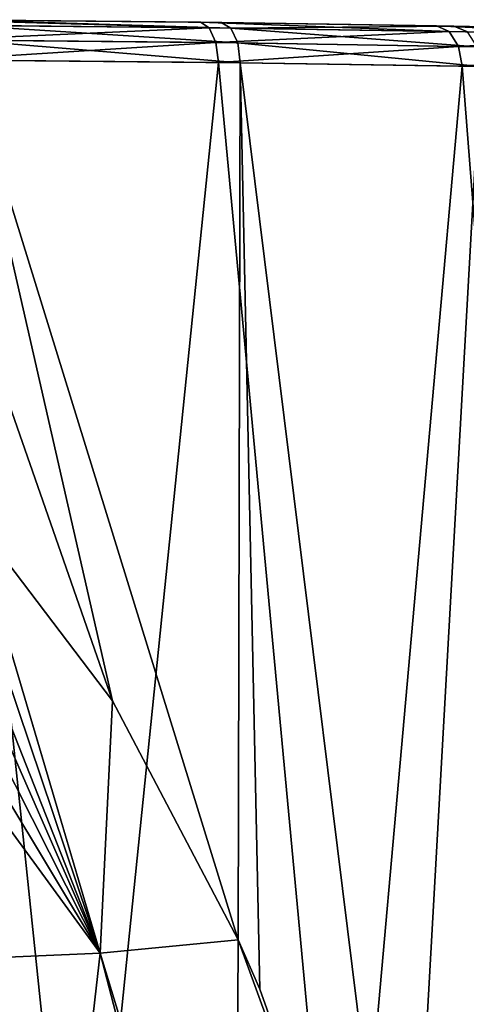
# Model space of a CAD drawing. Header units: millimetres. Extents: x -50 to 50, y 102 to 198.
# Tile 14 of 18: x 7 to 15, y 180 to 198. Entities that reach past the tile are written whole.
import ezdxf

# ---------------------------------------------------------------- set-up
doc = ezdxf.new("R2010")
doc.units = ezdxf.units.MM
doc.header["$LTSCALE"] = 65.185185
for name, color, linetype in [('66', 7, 'CONTINUOUS'), ('70', 7, 'CONTINUOUS'), ('82', 7, 'CONTINUOUS'), ('84', 7, 'CONTINUOUS')]:
    doc.layers.add(name, color=color, linetype=linetype)

msp = doc.modelspace()

# ---------------------------------------------------------------- linework, layer by layer
at = {"layer": '66', "color": 7, "linetype": 'CONTINUOUS'}
for points in [[(10.196, 198.235, -19.534), (5.25, 198.283, -21.396), (5.675, 198.28, 21.288), (10.196, 198.235, -19.534)], [(10.574, 198.23, 19.332), (10.196, 198.235, -19.534), (5.675, 198.28, 21.288), (10.574, 198.23, 19.332)], [(14.556, 198.168, -16.549), (10.196, 198.235, -19.534), (10.574, 198.23, 19.332), (14.556, 198.168, -16.549)], [(14.874, 198.162, 16.264), (14.556, 198.168, -16.549), (10.574, 198.23, 19.332), (14.874, 198.162, 16.264)], [(18.079, 198.096, -12.616), (14.556, 198.168, -16.549), (14.874, 198.162, 16.264), (18.079, 198.096, -12.616)], [(18.321, 198.09, 12.263), (18.079, 198.096, -12.616), (14.874, 198.162, 16.264), (18.321, 198.09, 12.263)]]:
    msp.add_3dface(points, dxfattribs=at)
at = {"layer": '70', "color": 7, "linetype": 'CONTINUOUS'}
for points in [[(8.001, 172.804, -21.559), (2.717, 172.804, -22.834), (5.418, 197.539, -22.126), (8.001, 172.804, -21.559)], [(10.525, 197.492, -20.203), (8.001, 172.804, -21.559), (5.418, 197.539, -22.126), (10.525, 197.492, -20.203)], [(8.571, 185.704, 21.217), (10.894, 181.292, 20.167), (5.863, 197.536, 22.012), (8.571, 185.704, 21.217)], [(5.863, 197.536, 22.012), (10.894, 181.292, 20.167), (10.929, 197.487, 19.988), (5.863, 197.536, 22.012)], [(5.897, 193.356, 22.041), (8.571, 185.704, 21.217), (5.863, 197.536, 22.012), (5.897, 193.356, 22.041)], [(12.837, 172.804, -19.079), (8.001, 172.804, -21.559), (10.525, 197.492, -20.203), (12.837, 172.804, -19.079)], [(15.029, 197.424, -17.12), (12.837, 172.804, -19.079), (10.525, 197.492, -20.203), (15.029, 197.424, -17.12)], [(10.894, 181.292, 20.167), (11.293, 180.384, 19.956), (10.929, 197.487, 19.988), (10.894, 181.292, 20.167)], [(11.293, 180.384, 19.956), (13.989, 172.804, 18.251), (10.929, 197.487, 19.988), (11.293, 180.384, 19.956)], [(10.929, 197.487, 19.988), (13.989, 172.804, 18.251), (15.37, 197.418, 16.815), (10.929, 197.487, 19.988)], [(16.957, 172.804, -15.533), (12.837, 172.804, -19.079), (15.029, 197.424, -17.12), (16.957, 172.804, -15.533)], [(13.989, 172.804, 18.251), (17.882, 172.804, 14.458), (15.37, 197.418, 16.815), (13.989, 172.804, 18.251)], [(18.67, 197.353, -13.054), (16.957, 172.804, -15.533), (15.029, 197.424, -17.12), (18.67, 197.353, -13.054)], [(5.931, 189.168, 22.07), (8.571, 185.704, 21.217), (5.897, 193.356, 22.041), (5.931, 189.168, 22.07)]]:
    msp.add_3dface(points, dxfattribs=at)
at = {"layer": '82', "color": 7, "linetype": 'CONTINUOUS'}
for points in [[(5.25, 198.283, -21.396), (10.196, 198.235, -19.534), (10.357, 198.134, -19.87), (5.25, 198.283, -21.396)], [(5.25, 198.283, -21.396), (10.357, 198.134, -19.87), (5.331, 198.183, -21.76), (5.25, 198.283, -21.396)], [(10.357, 198.134, -19.87), (5.395, 197.911, -22.027), (5.331, 198.183, -21.76), (10.357, 198.134, -19.87)], [(10.574, 198.23, 19.332), (5.675, 198.28, 21.288), (10.758, 198.128, 19.656), (10.574, 198.23, 19.332)], [(5.675, 198.28, 21.288), (5.771, 198.18, 21.648), (10.758, 198.128, 19.656), (5.675, 198.28, 21.288)], [(5.771, 198.18, 21.648), (5.839, 197.907, 21.913), (10.886, 197.855, 19.897), (5.771, 198.18, 21.648)], [(5.771, 198.18, 21.648), (10.886, 197.855, 19.897), (10.758, 198.128, 19.656), (5.771, 198.18, 21.648)], [(10.196, 198.235, -19.534), (14.556, 198.168, -16.549), (14.789, 198.064, -16.839), (10.196, 198.235, -19.534)], [(10.196, 198.235, -19.534), (14.789, 198.064, -16.839), (10.357, 198.134, -19.87), (10.196, 198.235, -19.534)], [(14.874, 198.162, 16.264), (10.574, 198.23, 19.332), (10.758, 198.128, 19.656), (14.874, 198.162, 16.264)], [(10.48, 197.86, -20.113), (5.395, 197.911, -22.027), (10.357, 198.134, -19.87), (10.48, 197.86, -20.113)], [(14.789, 198.064, -16.839), (10.48, 197.86, -20.113), (10.357, 198.134, -19.87), (14.789, 198.064, -16.839)], [(14.965, 197.789, -17.046), (10.48, 197.86, -20.113), (14.789, 198.064, -16.839), (14.965, 197.789, -17.046)], [(14.874, 198.162, 16.264), (10.758, 198.128, 19.656), (15.127, 198.058, 16.536), (14.874, 198.162, 16.264)], [(10.886, 197.855, 19.897), (15.307, 197.782, 16.739), (10.758, 198.128, 19.656), (10.886, 197.855, 19.897)], [(10.758, 198.128, 19.656), (15.307, 197.782, 16.739), (15.127, 198.058, 16.536), (10.758, 198.128, 19.656)], [(14.556, 198.168, -16.549), (18.079, 198.096, -12.616), (18.372, 197.99, -12.843), (14.556, 198.168, -16.549)], [(14.556, 198.168, -16.549), (18.372, 197.99, -12.843), (14.789, 198.064, -16.839), (14.556, 198.168, -16.549)], [(18.372, 197.99, -12.843), (14.965, 197.789, -17.046), (14.789, 198.064, -16.839), (18.372, 197.99, -12.843)], [(18.321, 198.09, 12.263), (14.874, 198.162, 16.264), (15.127, 198.058, 16.536), (18.321, 198.09, 12.263)], [(10.48, 197.86, -20.113), (5.418, 197.539, -22.126), (5.395, 197.911, -22.027), (10.48, 197.86, -20.113)], [(10.525, 197.492, -20.203), (5.418, 197.539, -22.126), (10.48, 197.86, -20.113), (10.525, 197.492, -20.203)], [(5.863, 197.536, 22.012), (10.929, 197.487, 19.988), (5.839, 197.907, 21.913), (5.863, 197.536, 22.012)], [(5.839, 197.907, 21.913), (10.929, 197.487, 19.988), (10.886, 197.855, 19.897), (5.839, 197.907, 21.913)], [(14.965, 197.789, -17.046), (10.525, 197.492, -20.203), (10.48, 197.86, -20.113), (14.965, 197.789, -17.046)], [(10.929, 197.487, 19.988), (15.37, 197.418, 16.815), (10.886, 197.855, 19.897), (10.929, 197.487, 19.988)], [(10.886, 197.855, 19.897), (15.37, 197.418, 16.815), (15.307, 197.782, 16.739), (10.886, 197.855, 19.897)], [(18.591, 197.713, -13), (14.965, 197.789, -17.046), (18.372, 197.99, -12.843), (18.591, 197.713, -13)], [(15.029, 197.424, -17.12), (10.525, 197.492, -20.203), (14.965, 197.789, -17.046), (15.029, 197.424, -17.12)], [(18.591, 197.713, -13), (15.029, 197.424, -17.12), (14.965, 197.789, -17.046), (18.591, 197.713, -13)], [(18.67, 197.353, -13.054), (15.029, 197.424, -17.12), (18.591, 197.713, -13), (18.67, 197.353, -13.054)]]:
    msp.add_3dface(points, dxfattribs=at)
at = {"layer": '84', "color": 7, "linetype": 'CONTINUOUS'}
for points in [[(8.571, 185.704, 21.217), (5.931, 189.168, 22.07), (8.342, 181.048, 21.334), (8.571, 185.704, 21.217)], [(8.342, 181.048, 21.334), (5.931, 189.168, 22.07), (5.947, 188.141, 22.073), (8.342, 181.048, 21.334)], [(5.962, 187.069, 22.074), (8.342, 181.048, 21.334), (5.947, 188.141, 22.073), (5.962, 187.069, 22.074)], [(5.93, 186.538, 22.084), (8.342, 181.048, 21.334), (5.962, 187.069, 22.074), (5.93, 186.538, 22.084)], [(5.82, 186.019, 22.114), (8.342, 181.048, 21.334), (5.93, 186.538, 22.084), (5.82, 186.019, 22.114)], [(5.635, 185.531, 22.16), (8.342, 181.048, 21.334), (5.82, 186.019, 22.114), (5.635, 185.531, 22.16)], [(10.894, 181.292, 20.167), (8.571, 185.704, 21.217), (8.342, 181.048, 21.334), (10.894, 181.292, 20.167)], [(5.383, 185.087, 22.219), (8.342, 181.048, 21.334), (5.635, 185.531, 22.16), (5.383, 185.087, 22.219)], [(5.633, 180.926, 22.154), (8.342, 181.048, 21.334), (5.383, 185.087, 22.219), (5.633, 180.926, 22.154)], [(10.847, 172.801, 20.244), (10.894, 181.292, 20.167), (8.342, 181.048, 21.334), (10.847, 172.801, 20.244)], [(13.989, 172.804, 18.251), (10.894, 181.292, 20.167), (10.847, 172.801, 20.244), (13.989, 172.804, 18.251)], [(13.989, 172.804, 18.251), (11.293, 180.384, 19.956), (10.894, 181.292, 20.167), (13.989, 172.804, 18.251)], [(5.633, 180.926, 22.154), (7.401, 172.799, 21.653), (8.342, 181.048, 21.334), (5.633, 180.926, 22.154)], [(6.618, 172.798, 21.878), (7.401, 172.799, 21.653), (5.633, 180.926, 22.154), (6.618, 172.798, 21.878)], [(7.401, 172.799, 21.653), (10.484, 172.801, 20.427), (8.342, 181.048, 21.334), (7.401, 172.799, 21.653)], [(10.484, 172.801, 20.427), (10.847, 172.801, 20.244), (8.342, 181.048, 21.334), (10.484, 172.801, 20.427)]]:
    msp.add_3dface(points, dxfattribs=at)

doc.saveas('drawing.dxf')
